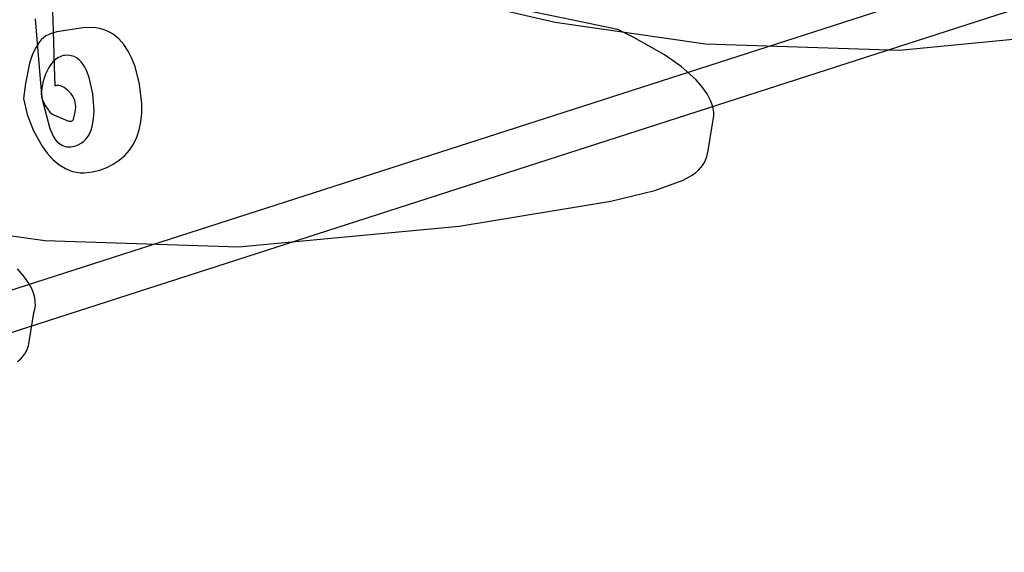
# Model space of a CAD drawing. Extents: x -3.57 to 3.57, y -2.08 to 2.06.
# Tile 57 of 219: x -2.39 to -2.04, y -0.54 to -0.35. Entities that reach past the tile are written whole.
import ezdxf

# ---------------------------------------------------------------- set-up
doc = ezdxf.new("R2010")
doc.units = 0

msp = doc.modelspace()

# ---------------------------------------------------------------- linework, layer by layer
at = {"layer": 'Layer 1', "color": 7, "linetype": 'CONTINUOUS'}
for p, q in [((-2.850614, -0.589732), (-1.15197, -0.04283)), ((-1.361724, -0.125177), (-3.058052, -0.672079)), ((-2.231638, -0.338377), (-2.197477, -0.346426)), ((-2.190631, -0.345821), (-2.231392, -0.337329)), ((-2.376556, -0.345513), (-2.376648, -0.342704)), ((-2.382991, -0.345189), (-2.380899, -0.369589)), ((-2.37588, -0.366046), (-2.376556, -0.345513)), ((-2.197477, -0.346426), (-2.143935, -0.354087)), ((-2.176955, -0.348671), (-2.190631, -0.345821)), ((-2.378032, -0.350769), (-2.379091, -0.351322)), ((-2.376762, -0.350277), (-2.378032, -0.350769)), ((-2.375241, -0.349834), (-2.376762, -0.350277)), ((-2.365837, -0.348369), (-2.375241, -0.349834)), ((-2.362758, -0.348241), (-2.365837, -0.348369)), ((-2.361319, -0.348366), (-2.362758, -0.348241)), ((-2.359948, -0.348612), (-2.361319, -0.348366)), ((-2.358643, -0.348975), (-2.359948, -0.348612)), ((-2.357404, -0.349449), (-2.358643, -0.348975)), ((-2.356229, -0.35003), (-2.357404, -0.349449)), ((-2.355118, -0.350714), (-2.356229, -0.35003)), ((-2.353083, -0.352371), (-2.355118, -0.350714)), ((-2.175598, -0.348953), (-2.176955, -0.348671)), ((-2.175315, -0.349012), (-2.175598, -0.348953)), ((-2.175288, -0.349018), (-2.175315, -0.349012)), ((-2.175282, -0.349019), (-2.175288, -0.349018)), ((-2.17528, -0.34902), (-2.175282, -0.349019)), ((-2.175279, -0.34902), (-2.17528, -0.34902)), ((-2.17528, -0.34902), (-2.17528, -0.34902)), ((-2.17528, -0.34902), (-2.17528, -0.34902)), ((-2.17528, -0.34902), (-2.17528, -0.34902)), ((-2.17528, -0.34902), (-2.17528, -0.34902)), ((-2.175278, -0.34902), (-2.175279, -0.34902)), ((-2.175279, -0.34902), (-2.175279, -0.34902)), ((-2.175176, -0.349065), (-2.175278, -0.34902)), ((-2.169431, -0.35181), (-2.175176, -0.349065)), ((-2.074705, -0.356327), (-1.995539, -0.348832)), ((-2.381404, -0.353438), (-2.38263, -0.355331)), ((-2.380737, -0.352646), (-2.381404, -0.353438)), ((-2.379979, -0.351944), (-2.380737, -0.352646)), ((-2.379091, -0.351322), (-2.379979, -0.351944)), ((-2.351291, -0.354384), (-2.353083, -0.352371)), ((-2.349735, -0.356716), (-2.351291, -0.354384)), ((-2.158496, -0.35809), (-2.169431, -0.35181)), ((-2.143935, -0.354087), (-2.074705, -0.356327)), ((-2.383866, -0.35781), (-2.384914, -0.361075)), ((-2.38263, -0.355331), (-2.383866, -0.35781)), ((-2.348408, -0.359331), (-2.349735, -0.356716)), ((-2.384914, -0.361075), (-2.386388, -0.368228)), ((-2.377323, -0.361463), (-2.378055, -0.362556)), ((-2.376503, -0.360483), (-2.377323, -0.361463)), ((-2.375595, -0.359642), (-2.376503, -0.360483)), ((-2.374599, -0.358971), (-2.375595, -0.359642)), ((-2.374068, -0.358707), (-2.374599, -0.358971)), ((-2.373515, -0.358495), (-2.374068, -0.358707)), ((-2.37294, -0.35834), (-2.373515, -0.358495)), ((-2.372343, -0.358244), (-2.37294, -0.35834)), ((-2.371168, -0.35821), (-2.372343, -0.358244)), ((-2.370079, -0.358358), (-2.371168, -0.35821)), ((-2.369071, -0.358678), (-2.370079, -0.358358)), ((-2.368143, -0.359158), (-2.369071, -0.358678)), ((-2.367291, -0.359789), (-2.368143, -0.359158)), ((-2.366512, -0.36056), (-2.367291, -0.359789)), ((-2.365805, -0.361459), (-2.366512, -0.36056)), ((-2.365165, -0.362476), (-2.365805, -0.361459)), ((-2.347302, -0.362193), (-2.348408, -0.359331)), ((-2.152656, -0.36224), (-2.158496, -0.35809)), ((-2.379256, -0.364969), (-2.380106, -0.367499)), ((-2.378055, -0.362556), (-2.379256, -0.364969)), ((-2.364592, -0.363601), (-2.365165, -0.362476)), ((-2.36363, -0.366128), (-2.364592, -0.363601)), ((-2.345724, -0.36851), (-2.347302, -0.362193)), ((-2.147406, -0.366898), (-2.152656, -0.36224)), ((-2.386388, -0.368228), (-2.387114, -0.373598)), ((-2.380106, -0.367499), (-2.380606, -0.369922)), ((-2.375791, -0.368764), (-2.37588, -0.366046)), ((-2.362372, -0.371997), (-2.36363, -0.366128)), ((-2.344944, -0.375374), (-2.345724, -0.36851)), ((-2.1452, -0.369377), (-2.147406, -0.366898)), ((-2.380899, -0.369589), (-2.380605, -0.373015)), ((-2.380606, -0.369922), (-2.380757, -0.372015)), ((-2.380757, -0.372015), (-2.380702, -0.372868)), ((-2.375782, -0.369033), (-2.375791, -0.368764)), ((-2.37578, -0.369096), (-2.375782, -0.369033)), ((-2.37578, -0.369109), (-2.37578, -0.369096)), ((-2.37578, -0.36911), (-2.37578, -0.369109)), ((-2.375779, -0.36911), (-2.37578, -0.36911)), ((-2.37578, -0.36911), (-2.37578, -0.36911)), ((-2.37578, -0.36911), (-2.37578, -0.36911)), ((-2.37578, -0.36911), (-2.37578, -0.36911)), ((-2.37578, -0.36911), (-2.37578, -0.36911)), ((-2.37578, -0.36911), (-2.37578, -0.36911)), ((-2.37578, -0.36911), (-2.37578, -0.36911)), ((-2.37578, -0.36911), (-2.37578, -0.36911)), ((-2.37578, -0.36911), (-2.37578, -0.36911)), ((-2.37578, -0.36911), (-2.37578, -0.36911)), ((-2.37578, -0.36911), (-2.37578, -0.36911)), ((-2.375778, -0.36911), (-2.375779, -0.36911)), ((-2.375602, -0.369063), (-2.375778, -0.36911)), ((-2.375154, -0.369008), (-2.375602, -0.369063)), ((-2.374839, -0.369007), (-2.375154, -0.369008)), ((-2.37447, -0.369041), (-2.374839, -0.369007)), ((-2.37405, -0.36912), (-2.37447, -0.369041)), ((-2.373586, -0.369258), (-2.37405, -0.36912)), ((-2.37308, -0.369466), (-2.373586, -0.369258)), ((-2.372538, -0.369757), (-2.37308, -0.369466)), ((-2.371964, -0.370142), (-2.372538, -0.369757)), ((-2.371363, -0.370633), (-2.371964, -0.370142)), ((-2.3701, -0.371981), (-2.371363, -0.370633)), ((-2.369552, -0.372754), (-2.3701, -0.371981)), ((-2.361946, -0.377985), (-2.362372, -0.371997)), ((-2.143376, -0.371935), (-2.1452, -0.369377)), ((-2.142015, -0.374557), (-2.143376, -0.371935)), ((-2.387114, -0.373598), (-2.385769, -0.379291)), ((-2.380702, -0.372868), (-2.380641, -0.373234)), ((-2.380641, -0.373234), (-2.380559, -0.373555)), ((-2.380605, -0.373015), (-2.380559, -0.373552)), ((-2.380559, -0.373552), (-2.380559, -0.373555)), ((-2.380559, -0.373555), (-2.377751, -0.384376)), ((-2.380559, -0.373555), (-2.380559, -0.373555)), ((-2.380559, -0.373555), (-2.380559, -0.373555)), ((-2.380559, -0.373555), (-2.380559, -0.373555)), ((-2.380559, -0.373555), (-2.380559, -0.373555)), ((-2.380559, -0.373555), (-2.380559, -0.373555)), ((-2.380559, -0.373555), (-2.380559, -0.373555)), ((-2.380559, -0.373555), (-2.380559, -0.373555)), ((-2.380559, -0.373555), (-2.380559, -0.373555)), ((-2.380559, -0.373555), (-2.380559, -0.373555)), ((-2.380559, -0.373555), (-2.380559, -0.373555)), ((-2.380559, -0.373555), (-2.380559, -0.373556)), ((-2.380559, -0.373556), (-2.380555, -0.373566)), ((-2.380555, -0.373566), (-2.380537, -0.373612)), ((-2.380537, -0.373612), (-2.380332, -0.374119)), ((-2.380332, -0.374119), (-2.379327, -0.37615)), ((-2.369131, -0.373519), (-2.369552, -0.372754)), ((-2.368823, -0.374273), (-2.369131, -0.373519)), ((-2.368617, -0.375012), (-2.368823, -0.374273)), ((-2.368499, -0.375734), (-2.368617, -0.375012)), ((-2.344923, -0.37875), (-2.344944, -0.375374)), ((-2.141533, -0.375887), (-2.142015, -0.374557)), ((-2.379327, -0.37615), (-2.378562, -0.377352)), ((-2.378562, -0.377352), (-2.377645, -0.378464)), ((-2.377645, -0.378464), (-2.377135, -0.378936)), ((-2.377135, -0.378936), (-2.376593, -0.379326)), ((-2.369309, -0.381005), (-2.368788, -0.378993)), ((-2.368788, -0.378993), (-2.368548, -0.377772)), ((-2.368548, -0.377772), (-2.368457, -0.376437)), ((-2.368457, -0.376437), (-2.368499, -0.375734)), ((-2.362104, -0.380858), (-2.361946, -0.377985)), ((-2.345223, -0.381894), (-2.344923, -0.37875)), ((-2.141195, -0.377227), (-2.141533, -0.375887)), ((-2.141012, -0.378575), (-2.141195, -0.377227)), ((-2.140995, -0.379929), (-2.141012, -0.378575)), ((-2.385769, -0.379291), (-2.383541, -0.385149)), ((-2.376593, -0.379326), (-2.376311, -0.379483)), ((-2.376311, -0.379483), (-2.376021, -0.379613)), ((-2.376021, -0.379613), (-2.371264, -0.381556)), ((-2.371264, -0.381556), (-2.370775, -0.381664)), ((-2.370775, -0.381664), (-2.370338, -0.381701)), ((-2.370338, -0.381701), (-2.370142, -0.381689)), ((-2.370142, -0.381689), (-2.369962, -0.381655)), ((-2.369962, -0.381655), (-2.369799, -0.381598)), ((-2.369799, -0.381598), (-2.369725, -0.38156)), ((-2.369725, -0.38156), (-2.369655, -0.381515)), ((-2.369655, -0.381515), (-2.36959, -0.381464)), ((-2.36959, -0.381464), (-2.36953, -0.381406)), ((-2.36953, -0.381406), (-2.369475, -0.38134)), ((-2.369475, -0.38134), (-2.369426, -0.381268)), ((-2.369426, -0.381268), (-2.369381, -0.381188)), ((-2.369381, -0.381188), (-2.369309, -0.381005)), ((-2.362581, -0.383558), (-2.362104, -0.380858)), ((-2.345829, -0.384802), (-2.345223, -0.381894)), ((-2.143034, -0.392223), (-2.141492, -0.382647)), ((-2.141492, -0.382647), (-2.141151, -0.381287)), ((-2.141151, -0.381287), (-2.140995, -0.379929)), ((-2.383541, -0.385149), (-2.380484, -0.390666)), ((-2.377751, -0.384376), (-2.376531, -0.387047)), ((-2.364018, -0.38706), (-2.363433, -0.385982)), ((-2.363433, -0.385982), (-2.362957, -0.384811)), ((-2.362957, -0.384811), (-2.362581, -0.383558)), ((-2.346726, -0.387471), (-2.345829, -0.384802)), ((-2.376531, -0.387047), (-2.375781, -0.388199)), ((-2.375781, -0.388199), (-2.374924, -0.389186)), ((-2.374924, -0.389186), (-2.374451, -0.389607)), ((-2.374451, -0.389607), (-2.373947, -0.389975)), ((-2.367579, -0.390171), (-2.366491, -0.389598)), ((-2.366491, -0.389598), (-2.365539, -0.38888)), ((-2.365539, -0.38888), (-2.364717, -0.38803)), ((-2.364717, -0.38803), (-2.364018, -0.38706)), ((-2.347899, -0.389897), (-2.346726, -0.387471)), ((-2.380484, -0.390666), (-2.378662, -0.393139)), ((-2.378662, -0.393139), (-2.376652, -0.395338)), ((-2.373947, -0.389975), (-2.373411, -0.390285)), ((-2.373411, -0.390285), (-2.372841, -0.390534)), ((-2.372841, -0.390534), (-2.372235, -0.390716)), ((-2.372235, -0.390716), (-2.371593, -0.39083)), ((-2.371593, -0.39083), (-2.370913, -0.390869)), ((-2.370913, -0.390869), (-2.370193, -0.390831)), ((-2.370193, -0.390831), (-2.368811, -0.390586)), ((-2.368811, -0.390586), (-2.367579, -0.390171)), ((-2.351017, -0.394008), (-2.349334, -0.392077)), ((-2.349334, -0.392077), (-2.347899, -0.389897)), ((-2.14344, -0.394285), (-2.143034, -0.392223)), ((-2.376652, -0.395338), (-2.374462, -0.397199)), ((-2.355066, -0.397107), (-2.352933, -0.395686)), ((-2.352933, -0.395686), (-2.351017, -0.394008)), ((-2.144748, -0.397213), (-2.144191, -0.396255)), ((-2.144191, -0.396255), (-2.143762, -0.39528)), ((-2.143762, -0.39528), (-2.14344, -0.394285)), ((-2.374462, -0.397199), (-2.372099, -0.398659)), ((-2.372099, -0.398659), (-2.370854, -0.399219)), ((-2.370854, -0.399219), (-2.369568, -0.399655)), ((-2.369568, -0.399655), (-2.368242, -0.39996)), ((-2.368242, -0.39996), (-2.366877, -0.400125)), ((-2.366877, -0.400125), (-2.365474, -0.400142)), ((-2.365474, -0.400142), (-2.362629, -0.399798)), ((-2.362629, -0.399798), (-2.359929, -0.399167)), ((-2.359929, -0.399167), (-2.357403, -0.398269)), ((-2.357403, -0.398269), (-2.355066, -0.397107)), ((-2.148673, -0.40092), (-2.147395, -0.400006)), ((-2.147395, -0.400006), (-2.146329, -0.399085)), ((-2.146329, -0.399085), (-2.145453, -0.398155)), ((-2.145453, -0.398155), (-2.144748, -0.397213)), ((-2.161964, -0.4064), (-2.151948, -0.402736)), ((-2.151948, -0.402736), (-2.148673, -0.40092)), ((-2.177719, -0.410245), (-2.161964, -0.4064)), ((-2.231813, -0.419147), (-2.177719, -0.410245)), ((-2.43321, -0.416665), (-2.379438, -0.424297)), ((-2.310406, -0.426565), (-2.231813, -0.419147)), ((-2.379438, -0.424297), (-2.310406, -0.426565)), ((-2.387075, -0.43687), (-2.389282, -0.434391)), ((-2.38525, -0.439428), (-2.387075, -0.43687)), ((-2.383888, -0.44205), (-2.38525, -0.439428)), ((-2.383405, -0.44338), (-2.383888, -0.44205)), ((-2.383066, -0.44472), (-2.383405, -0.44338)), ((-2.382883, -0.446068), (-2.383066, -0.44472)), ((-2.38336, -0.450141), (-2.38302, -0.44878)), ((-2.38302, -0.44878), (-2.382864, -0.447422)), ((-2.382864, -0.447422), (-2.382883, -0.446068)), ((-2.384905, -0.459718), (-2.38336, -0.450141)), ((-2.385312, -0.46178), (-2.384905, -0.459718)), ((-2.386061, -0.46375), (-2.385633, -0.462775)), ((-2.385633, -0.462775), (-2.385312, -0.46178)), ((-2.389262, -0.467502), (-2.388197, -0.466581)), ((-2.388197, -0.466581), (-2.387322, -0.465651)), ((-2.387322, -0.465651), (-2.386617, -0.464708)), ((-2.386617, -0.464708), (-2.386061, -0.46375))]:
    msp.add_line(p, q, dxfattribs=at)

doc.saveas('drawing.dxf')
